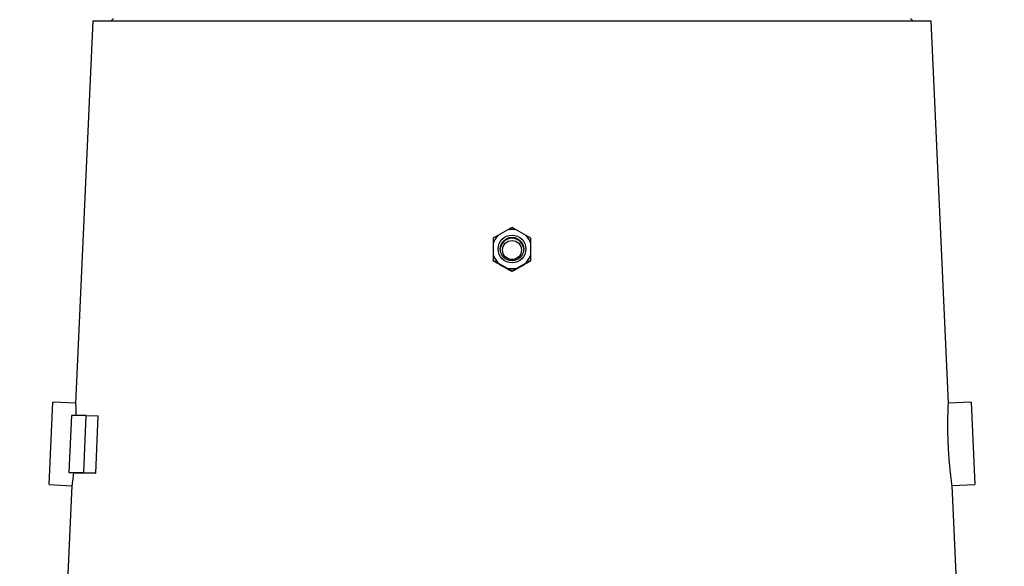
# Model space of a CAD drawing. Header units: millimetres. Extents: x 1836 to 4073, y 1425 to 4760.
# Tile 15 of 17: x 1934 to 2794, y 3394 to 3871. Entities that reach past the tile are written whole.
import ezdxf

# ---------------------------------------------------------------- set-up
doc = ezdxf.new("R2010")
doc.units = ezdxf.units.MM
doc.header["$LTSCALE"] = 2

msp = doc.modelspace()

# ---------------------------------------------------------------- linework, layer by layer
at = {"color": 7, "linetype": 'Continuous', "lineweight": 25}
for p, q in [((1997.38, 3870.44), (1982.4, 3536.65)), ((1997.38, 3870.44), (2729.82, 3870.44)), ((2015.6, 3872.44), (2013.6, 3870.44)), ((2713.6, 3870.44), (2711.6, 3872.44)), ((2744.79, 3536.7), (2729.82, 3870.44)), ((2359.42, 3687.9), (2351.33, 3683.23)), ((2375.87, 3683.23), (2367.78, 3687.9)), ((2347.15, 3676), (2347.15, 3666.67)), ((2380.05, 3666.67), (2380.05, 3676)), ((2347.15, 3661.1), (2347.15, 3661.7)), ((2351.33, 3659.43), (2359.42, 3654.77)), ((2367.78, 3654.77), (2375.87, 3659.43)), ((2380.05, 3661.1), (2380.05, 3661.7)), ((2363.6, 3651.61), (2363.6, 3652.21)), ((1959.2, 3465.74), (1962.43, 3537.67)), ((1982.42, 3536.77), (1962.43, 3537.67)), ((2764.77, 3537.67), (2744.78, 3536.77)), ((2764.77, 3537.67), (2768, 3465.74)), ((1978.8, 3526.2), (1976.63, 3476.25)), ((1991.74, 3526.2), (1978.8, 3526.2)), ((1989.58, 3476.25), (1991.74, 3526.2)), ((1991.74, 3526.2), (2002.18, 3525.71)), ((2000.01, 3475.76), (2002.18, 3525.71)), ((1976.63, 3476.25), (1989.58, 3476.25)), ((1976.63, 3476.25), (1987.07, 3475.76)), ((1980.57, 3476.07), (1980.54, 3475.69)), ((1989.58, 3476.25), (2000.01, 3475.76)), ((1979.19, 3464.94), (1933.58, 2448.44)), ((1959.2, 3465.74), (1979.19, 3464.84)), ((2748.01, 3464.85), (2768, 3465.74)), ((2793.62, 2448.44), (2748.01, 3464.91))]:
    msp.add_line(p, q, dxfattribs=at)
for centre, radius in [((2363.6, 3671.32), 12.1), ((2363.6, 3671.28), 10.2), ((2363.6, 3670.44), 8.3)]:
    msp.add_circle(centre, radius, dxfattribs=at)
for centre, radius, start, end in [((2363.58, 3671.33), 17.08, 135.81631, 164.13379), ((2363.6, 3671.3), 17.12, 75.86227, 104.13773), ((2363.62, 3671.33), 17.08, 15.86621, 44.18369), ((2363.6, 3670.48), 10.2, 2.2853, 177.7147), ((2363.58, 3671.34), 17.08, 195.86621, 224.18369), ((2363.62, 3671.34), 17.08, 315.81631, 344.13379), ((2363.6, 3671.37), 17.12, 255.86227, 284.13773)]:
    msp.add_arc(centre, radius, start, end, dxfattribs=at)
for centre, major_axis, ratio, start_param, end_param in [((2373.38, 3628.92), (376.98, -218.2), 0.033606, 1.625971, 1.649195), ((2353.82, 3628.92), (376.98, 218.2), 0.033606, 1.492397, 1.515621), ((2364.35, 3458.54), (384.7, -16.67), 0.011589, 2.815264, 2.945328)]:
    msp.add_ellipse(centre, major_axis=major_axis, ratio=ratio, start_param=start_param, end_param=end_param, dxfattribs=at)
for points, knots in [([(2363.6, 3690.16), (2362.96, 3689.82), (2362.3, 3689.47), (2360.91, 3688.72), (2360.18, 3688.32), (2359.42, 3687.9)], [0, 0, 0, 0, 0.5, 0.5, 1, 1, 1, 1]), ([(2367.78, 3687.9), (2367.02, 3688.32), (2366.29, 3688.71), (2364.9, 3689.47), (2364.24, 3689.82), (2363.6, 3690.16)], [0, 0, 0, 0, 0.5, 0.5, 1, 1, 1, 1]), ([(2351.33, 3683.23), (2350.56, 3682.77), (2349.83, 3682.33), (2348.45, 3681.48), (2347.79, 3681.07), (2347.15, 3680.67)], [0, 0, 0, 0, 0.5, 0.5, 1, 1, 1, 1]), ([(2380.05, 3680.67), (2379.41, 3681.07), (2378.75, 3681.48), (2377.35, 3682.34), (2376.63, 3682.78), (2375.87, 3683.23)], [0, 0, 0, 0, 0.5, 0.5, 1, 1, 1, 1]), ([(2347.15, 3680.67), (2347.15, 3679.97), (2347.15, 3679.23), (2347.15, 3677.67), (2347.15, 3676.86), (2347.15, 3676)], [0, 0, 0, 0, 0.5, 0.5, 1, 1, 1, 1]), ([(2380.05, 3676), (2380.05, 3676.87), (2380.05, 3677.68), (2380.05, 3679.22), (2380.05, 3679.97), (2380.05, 3680.67)], [0, 0, 0, 0, 0.5, 0.5, 1, 1, 1, 1]), ([(2347.15, 3666.67), (2347.15, 3665.76), (2347.15, 3664.91), (2347.15, 3663.26), (2347.15, 3662.47), (2347.15, 3661.7)], [0, 0, 0, 0, 0.5, 0.5, 1, 1, 1, 1]), ([(2380.05, 3661.7), (2380.05, 3662.46), (2380.05, 3663.25), (2380.05, 3664.9), (2380.05, 3665.77), (2380.05, 3666.67)], [0, 0, 0, 0, 0.5, 0.5, 1, 1, 1, 1]), ([(2347.15, 3661.7), (2347.79, 3661.36), (2348.45, 3661), (2349.84, 3660.25), (2350.57, 3659.86), (2351.33, 3659.43)], [0, 0, 0, 0, 0.5, 0.5, 1, 1, 1, 1]), ([(2351.16, 3658.64), (2350.42, 3659.08), (2349.73, 3659.51), (2348.4, 3660.32), (2347.77, 3660.71), (2347.15, 3661.1)], [0, 0, 0, 0, 0.5, 0.5, 1, 1, 1, 1]), ([(2375.87, 3659.43), (2376.64, 3659.86), (2377.36, 3660.26), (2378.75, 3661), (2379.41, 3661.36), (2380.05, 3661.7)], [0, 0, 0, 0, 0.5, 0.5, 1, 1, 1, 1]), ([(2380.05, 3661.1), (2379.43, 3660.71), (2378.8, 3660.32), (2377.46, 3659.5), (2376.77, 3659.08), (2376.04, 3658.64)], [0, 0, 0, 0, 0.5, 0.5, 1, 1, 1, 1]), ([(2359.42, 3654.77), (2360.18, 3654.31), (2360.9, 3653.87), (2362.3, 3653.02), (2362.96, 3652.61), (2363.6, 3652.21)], [0, 0, 0, 0, 0.5, 0.5, 1, 1, 1, 1]), ([(2363.6, 3651.61), (2363.03, 3651.91), (2362.44, 3652.23), (2361.21, 3652.89), (2360.57, 3653.24), (2359.91, 3653.6)], [0, 0, 0, 0, 0.5, 0.5, 1, 1, 1, 1]), ([(2363.6, 3652.21), (2364.23, 3652.6), (2364.89, 3653.01), (2365.93, 3653.65), (2366.28, 3653.86), (2367.02, 3654.31), (2367.39, 3654.54), (2367.78, 3654.77)], [0, 0, 0, 0, 0.5, 0.5, 0.75, 0.75, 1, 1, 1, 1]), ([(2367.29, 3653.6), (2366.62, 3653.24), (2365.99, 3652.89), (2364.76, 3652.23), (2364.17, 3651.91), (2363.6, 3651.61)], [0, 0, 0, 0, 0.5, 0.5, 1, 1, 1, 1]), ([(1982.41, 3536.65), (1982.41, 3536.66), (1982.41, 3536.7), (1982.47, 3535.6), (1982.56, 3533.56), (1982.67, 3530.45), (1982.75, 3527.94), (1982.78, 3526.29), (1982.78, 3526.2)], [0, 0, 0, 0, 0.13014, 0.341053, 0.558067, 0.769296, 0.986603, 1, 1, 1, 1]), ([(2746.8, 3474.49), (2746.64, 3475.91), (2746.32, 3478.81), (2745.82, 3483.95), (2745.36, 3489.56), (2744.97, 3495.46), (2744.66, 3501.55), (2744.45, 3507.57), (2744.34, 3513.44), (2744.31, 3518.9), (2744.36, 3523.91), (2744.46, 3528.23), (2744.57, 3531.8), (2744.68, 3534.5), (2744.76, 3536.16), (2744.79, 3536.87), (2744.79, 3536.72), (2744.79, 3536.7)], [0, 0, 0, 0, 0.069571, 0.141156, 0.210728, 0.282329, 0.35171, 0.423112, 0.492339, 0.563564, 0.632974, 0.704383, 0.774028, 0.845696, 0.91526, 0.986857, 1, 1, 1, 1]), ([(1980.54, 3475.69), (1980.38, 3474.34), (1980.07, 3471.58), (1979.67, 3468.48), (1979.37, 3466.24), (1979.2, 3465), (1979.2, 3464.95), (1979.19, 3464.94)], [0, 0, 0, 0, 0.208082, 0.422184, 0.630271, 0.844424, 1, 1, 1, 1]), ([(2748.01, 3464.91), (2748.01, 3464.89), (2748.03, 3464.73), (2747.94, 3465.4), (2747.72, 3467), (2747.35, 3469.84), (2746.99, 3472.81), (2746.8, 3474.49)], [0, 0, 0, 0, 0.0323484, 0.259602, 0.4799617, 0.7066808, 1, 1, 1, 1])]:
    msp.add_open_spline(points, degree=3, knots=knots, dxfattribs=at)

doc.saveas('drawing.dxf')
